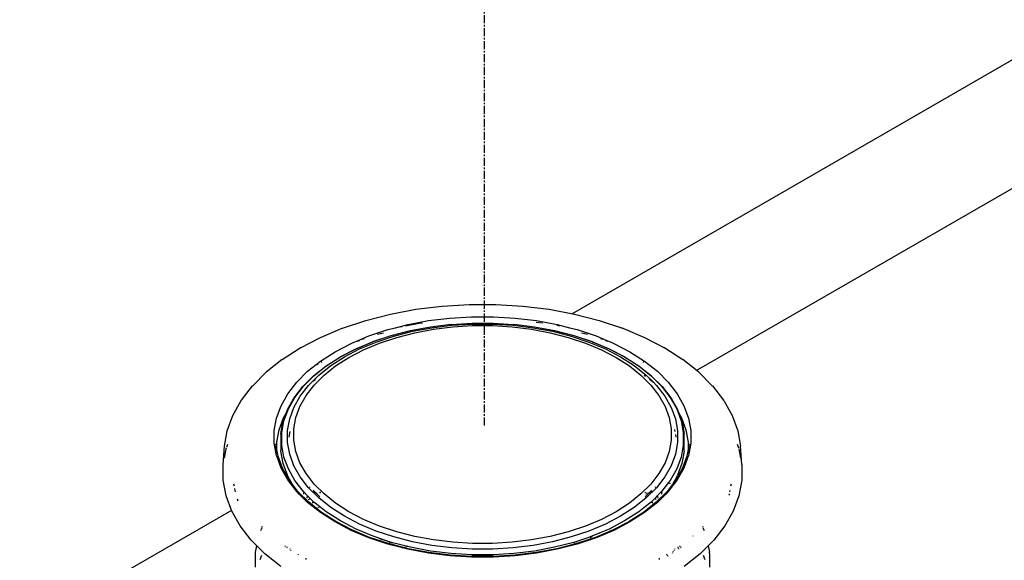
# Model space of a CAD drawing. Extents: x -17300 to -11339, y 1971 to 5059.
# Tile 63 of 81: x -13706 to -13645, y 3262 to 3295. Entities that reach past the tile are written whole.
import ezdxf

# ---------------------------------------------------------------- set-up
doc = ezdxf.new("R2010")
doc.units = 0
doc.header["$MEASUREMENT"] = 0
doc.linetypes.add('CENTER1', pattern=[0.6625, 0.5, -0.075, 0.0125, -0.075])
doc.layers.get('0').update_dxf_attribs({"linetype": 'CONTINUOUS'})
for name, color, linetype in [('CENTERLINE', 3, 'CENTER1'), ('PIPING-PRODUCT-PREMIUM', 5, 'CONTINUOUS'), ('TANK-SLOPE', 2, 'CONTINUOUS')]:
    doc.layers.add(name, color=color, linetype=linetype)

# ---------------------------------------------------------------- blocks, each defined once
blk = doc.blocks.new('5-6 TANKS')
for p, q in [((-6.345, 121.034), (-5.52, 121.084)), ((-5.52, 121.084), (-4.691, 121.084)), ((-4.691, 121.084), (-3.866, 121.034)), ((-8.702, 120.592), (-7.945, 120.787)), ((-7.945, 120.787), (-7.156, 120.935)), ((-7.156, 120.935), (-6.345, 121.034)), ((-3.866, 121.034), (-3.055, 120.935)), ((-3.055, 120.935), (-2.267, 120.787)), ((-2.267, 120.787), (-1.509, 120.592)), ((-9.42, 120.353), (-8.702, 120.592)), ((-7.79, 120.368), (-7.408, 120.466)), ((-7.474, 120.427), (-7.058, 120.505)), ((-7.408, 120.466), (-6.768, 120.586)), ((-7.058, 120.505), (-6.955, 120.518)), ((-6.768, 120.586), (-6.111, 120.667)), ((-6.709, 120.393), (-6.076, 120.472)), ((-6.663, 120.369), (-6.047, 120.444)), ((-6.111, 120.667), (-5.442, 120.707)), ((-6.076, 120.472), (-6.075, 120.471)), ((-6.075, 120.471), (-5.43, 120.51)), ((-6.047, 120.444), (-5.421, 120.482)), ((-5.442, 120.707), (-4.77, 120.707)), ((-5.43, 120.51), (-4.782, 120.51)), ((-5.421, 120.482), (-4.791, 120.482)), ((-4.791, 120.482), (-4.165, 120.444)), ((-4.782, 120.51), (-4.137, 120.471)), ((-4.77, 120.707), (-4.101, 120.667)), ((-4.165, 120.444), (-3.549, 120.369)), ((-4.137, 120.471), (-4.135, 120.472)), ((-4.135, 120.472), (-3.503, 120.393)), ((-4.101, 120.667), (-3.443, 120.586)), ((-3.455, 120.542), (-3.257, 120.518)), ((-3.443, 120.586), (-2.804, 120.466)), ((-2.817, 120.442), (-2.737, 120.427)), ((-2.804, 120.466), (-2.421, 120.368)), ((-1.509, 120.592), (-0.791, 120.353)), ((-10.097, 120.069), (-9.425, 120.351)), ((-9.425, 120.351), (-9.42, 120.353)), ((-8.604, 120.114), (-8.022, 120.308)), ((-8.345, 120.165), (-8.159, 120.213)), ((-8.022, 120.308), (-7.79, 120.368)), ((-7.922, 120.126), (-7.329, 120.278)), ((-7.917, 120.125), (-7.325, 120.278)), ((-7.837, 120.109), (-7.261, 120.257)), ((-7.79, 120.368), (-7.767, 120.372)), ((-7.749, 120.069), (-7.192, 120.212)), ((-7.66, 120.392), (-7.58, 120.407)), ((-7.329, 120.278), (-6.711, 120.394)), ((-7.325, 120.278), (-6.709, 120.393)), ((-7.261, 120.257), (-6.663, 120.369)), ((-7.192, 120.212), (-6.613, 120.321)), ((-6.711, 120.394), (-6.709, 120.393)), ((-6.613, 120.321), (-6.017, 120.394)), ((-6.017, 120.394), (-5.41, 120.431)), ((-5.41, 120.431), (-4.801, 120.431)), ((-4.801, 120.431), (-4.195, 120.394)), ((-4.195, 120.394), (-3.599, 120.321)), ((-3.599, 120.321), (-3.019, 120.212)), ((-3.549, 120.369), (-2.95, 120.257)), ((-3.503, 120.393), (-3.5, 120.394)), ((-3.503, 120.393), (-2.886, 120.278)), ((-3.5, 120.394), (-2.883, 120.278)), ((-3.019, 120.212), (-2.462, 120.069)), ((-2.95, 120.257), (-2.375, 120.109)), ((-2.886, 120.278), (-2.294, 120.125)), ((-2.883, 120.278), (-2.29, 120.126)), ((-2.445, 120.372), (-2.421, 120.368)), ((-2.421, 120.368), (-2.189, 120.308)), ((-2.189, 120.308), (-1.607, 120.114)), ((-2.052, 120.213), (-1.867, 120.165)), ((-0.786, 120.351), (-0.791, 120.353)), ((-0.786, 120.351), (-0.115, 120.069)), ((-10.714, 119.749), (-10.097, 120.069)), ((-9.648, 119.626), (-9.148, 119.886)), ((-9.148, 119.886), (-9.088, 119.911)), ((-9.088, 119.911), (-8.936, 119.975)), ((-9.088, 119.911), (-9.064, 119.919)), ((-9.012, 119.717), (-8.486, 119.937)), ((-9.003, 119.718), (-8.479, 119.938)), ((-8.967, 119.952), (-8.895, 119.976)), ((-8.936, 119.975), (-8.604, 120.114)), ((-8.936, 119.975), (-8.912, 119.983)), ((-8.891, 119.713), (-8.382, 119.927)), ((-8.815, 120.016), (-8.743, 120.04)), ((-8.77, 119.687), (-8.277, 119.893)), ((-8.486, 119.937), (-8.484, 119.938)), ((-8.484, 119.938), (-7.922, 120.126)), ((-8.479, 119.938), (-7.917, 120.125)), ((-8.382, 119.927), (-7.837, 120.109)), ((-8.277, 119.893), (-7.749, 120.069)), ((-2.462, 120.069), (-1.935, 119.893)), ((-2.375, 120.109), (-1.83, 119.927)), ((-2.294, 120.125), (-1.733, 119.938)), ((-2.29, 120.126), (-1.727, 119.938)), ((-1.935, 119.893), (-1.442, 119.687)), ((-1.83, 119.927), (-1.32, 119.713)), ((-1.733, 119.938), (-1.208, 119.718)), ((-1.725, 119.937), (-1.727, 119.938)), ((-1.725, 119.937), (-1.2, 119.717)), ((-1.607, 120.114), (-1.276, 119.975)), ((-1.469, 120.04), (-1.397, 120.016)), ((-1.316, 119.976), (-1.244, 119.952)), ((-1.3, 119.983), (-1.276, 119.975)), ((-1.276, 119.975), (-1.123, 119.911)), ((-1.147, 119.919), (-1.123, 119.911)), ((-1.123, 119.911), (-1.063, 119.886)), ((-1.063, 119.886), (-0.564, 119.626)), ((-0.115, 120.069), (0.502, 119.749)), ((-11.276, 119.389), (-10.72, 119.745)), ((-10.714, 119.749), (-10.72, 119.745)), ((-10.098, 119.338), (-9.648, 119.626)), ((-9.495, 119.466), (-9.012, 119.717)), ((-9.485, 119.468), (-9.003, 119.718)), ((-9.359, 119.47), (-8.891, 119.713)), ((-9.223, 119.451), (-8.77, 119.687)), ((-1.442, 119.687), (-0.989, 119.451)), ((-1.32, 119.713), (-0.852, 119.47)), ((-1.208, 119.718), (-0.726, 119.468)), ((-1.2, 119.717), (-0.717, 119.466)), ((-0.564, 119.626), (-0.114, 119.338)), ((0.508, 119.745), (0.502, 119.749)), ((0.508, 119.745), (1.064, 119.389)), ((-11.276, 119.389), (-11.77, 118.996)), ((-10.493, 119.024), (-10.098, 119.338)), ((-10.202, 119.232), (-10.166, 119.251)), ((-10.064, 119.304), (-10.042, 119.315)), ((-9.932, 119.185), (-9.497, 119.464)), ((-9.919, 119.19), (-9.485, 119.468)), ((-9.781, 119.2), (-9.359, 119.47)), ((-9.631, 119.19), (-9.223, 119.451)), ((-9.495, 119.466), (-9.497, 119.464)), ((-0.989, 119.451), (-0.581, 119.19)), ((-0.852, 119.47), (-0.431, 119.2)), ((-0.726, 119.468), (-0.293, 119.19)), ((-0.714, 119.464), (-0.717, 119.466)), ((-0.714, 119.464), (-0.279, 119.185)), ((-0.169, 119.315), (-0.148, 119.304)), ((-0.114, 119.338), (0.282, 119.024)), ((1.559, 118.996), (1.064, 119.389)), ((-12.186, 118.58), (-11.77, 118.996)), ((-10.829, 118.688), (-10.493, 119.024)), ((-10.315, 118.882), (-9.932, 119.185)), ((-10.3, 118.887), (-9.919, 119.19)), ((-10.151, 118.906), (-9.781, 119.2)), ((-9.989, 118.905), (-9.631, 119.19)), ((-0.581, 119.19), (-0.223, 118.905)), ((-0.431, 119.2), (-0.061, 118.906)), ((-0.293, 119.19), (0.088, 118.887)), ((-0.279, 119.185), (0.103, 118.882)), ((0.282, 119.024), (0.618, 118.688)), ((1.559, 118.996), (1.975, 118.58)), ((-11.103, 118.333), (-10.829, 118.688)), ((-10.643, 118.554), (-10.318, 118.879)), ((-10.624, 118.563), (-10.3, 118.887)), ((-10.465, 118.591), (-10.151, 118.906)), ((-10.318, 118.879), (-10.315, 118.882)), ((-10.313, 118.732), (-10.255, 118.778)), ((-10.293, 118.6), (-9.989, 118.905)), ((-0.223, 118.905), (0.082, 118.6)), ((-0.123, 118.91), (-0.079, 118.875)), ((-0.061, 118.906), (0.158, 118.687)), ((0.043, 118.778), (0.158, 118.687)), ((0.088, 118.887), (0.413, 118.563)), ((0.106, 118.879), (0.103, 118.882)), ((0.106, 118.879), (0.431, 118.554)), ((0.158, 118.687), (0.254, 118.591)), ((0.618, 118.688), (0.891, 118.333)), ((-12.531, 118.134), (-12.192, 118.574)), ((-12.192, 118.574), (-12.186, 118.58)), ((-11.311, 117.964), (-11.103, 118.333)), ((-10.91, 118.208), (-10.646, 118.551)), ((-10.888, 118.221), (-10.624, 118.563)), ((-10.722, 118.259), (-10.465, 118.591)), ((-10.646, 118.551), (-10.643, 118.554)), ((-10.541, 118.279), (-10.293, 118.6)), ((0.082, 118.6), (0.33, 118.279)), ((0.254, 118.591), (0.51, 118.259)), ((0.413, 118.563), (0.676, 118.221)), ((0.434, 118.551), (0.431, 118.554)), ((0.434, 118.551), (0.699, 118.208)), ((0.891, 118.333), (1.099, 117.964)), ((1.981, 118.574), (1.975, 118.58)), ((1.981, 118.574), (2.319, 118.134)), ((-12.799, 117.662), (-12.541, 118.12)), ((-12.541, 118.12), (-12.536, 118.127)), ((-12.536, 118.127), (-12.531, 118.134)), ((-11.116, 117.843), (-10.915, 118.201)), ((-11.088, 117.865), (-10.888, 118.221)), ((-10.916, 117.913), (-10.722, 118.259)), ((-10.915, 118.201), (-10.913, 118.205)), ((-10.913, 118.205), (-10.91, 118.208)), ((-10.73, 117.944), (-10.541, 118.279)), ((0.33, 118.279), (0.518, 117.944)), ((0.51, 118.259), (0.705, 117.913)), ((0.676, 118.221), (0.877, 117.865)), ((0.701, 118.205), (0.699, 118.208)), ((0.703, 118.201), (0.701, 118.205)), ((0.703, 118.201), (0.905, 117.843)), ((2.324, 118.127), (2.319, 118.134)), ((2.33, 118.12), (2.324, 118.127)), ((2.33, 118.12), (2.587, 117.662)), ((-11.45, 117.584), (-11.311, 117.964)), ((-11.253, 117.471), (-11.157, 117.733)), ((-11.236, 117.593), (-11.157, 117.733)), ((-11.223, 117.499), (-11.088, 117.865)), ((-11.157, 117.733), (-11.154, 117.739)), ((-11.154, 117.739), (-11.118, 117.839)), ((-11.154, 117.739), (-11.15, 117.744)), ((-11.118, 117.839), (-11.116, 117.843)), ((-11.047, 117.558), (-10.916, 117.913)), ((-10.856, 117.6), (-10.73, 117.944)), ((0.518, 117.944), (0.645, 117.6)), ((0.705, 117.913), (0.836, 117.558)), ((0.877, 117.865), (1.011, 117.499)), ((0.906, 117.839), (0.905, 117.843)), ((0.906, 117.839), (0.943, 117.738)), ((0.943, 117.738), (0.946, 117.733)), ((0.946, 117.733), (1.024, 117.593)), ((0.946, 117.733), (1.042, 117.471)), ((1.099, 117.964), (1.239, 117.584)), ((-12.972, 117.191), (-12.799, 117.662)), ((-11.521, 117.198), (-11.45, 117.584)), ((-11.374, 117.218), (-11.236, 117.593)), ((-11.323, 117.093), (-11.254, 117.467)), ((-11.291, 117.127), (-11.223, 117.499)), ((-11.254, 117.467), (-11.253, 117.471)), ((-11.113, 117.196), (-11.047, 117.558)), ((-10.92, 117.25), (-10.856, 117.6)), ((0.645, 117.6), (0.709, 117.25)), ((0.836, 117.558), (0.901, 117.196)), ((1.011, 117.499), (1.079, 117.127)), ((1.024, 117.593), (1.162, 117.218)), ((1.043, 117.467), (1.042, 117.471)), ((1.043, 117.467), (1.111, 117.093)), ((1.239, 117.584), (1.309, 117.198)), ((2.587, 117.662), (2.761, 117.191)), ((-13.059, 116.713), (-12.972, 117.191)), ((-11.521, 116.81), (-11.521, 117.198)), ((-11.443, 116.837), (-11.374, 117.218)), ((-11.291, 116.752), (-11.291, 117.127)), ((-11.113, 116.833), (-11.113, 117.196)), ((-11.066, 116.994), (-11.034, 117.168)), ((-10.92, 116.898), (-10.92, 117.25)), ((0.709, 117.25), (0.709, 116.898)), ((0.812, 117.226), (0.823, 117.168)), ((0.901, 117.196), (0.901, 116.833)), ((1.079, 117.127), (1.079, 116.752)), ((1.162, 117.218), (1.232, 116.837)), ((1.309, 117.198), (1.309, 116.81)), ((2.761, 117.191), (2.848, 116.713)), ((-11.45, 116.424), (-11.521, 116.81)), ((-11.443, 116.611), (-11.443, 116.837)), ((-11.324, 117.084), (-11.323, 117.088)), ((-11.324, 117.084), (-11.324, 116.586)), ((-11.323, 117.088), (-11.323, 117.093)), ((-11.047, 116.471), (-11.113, 116.833)), ((-10.856, 116.548), (-10.92, 116.898)), ((0.709, 116.898), (0.645, 116.548)), ((0.901, 116.833), (0.836, 116.471)), ((0.839, 117.081), (0.855, 116.994)), ((1.112, 117.088), (1.111, 117.093)), ((1.112, 117.084), (1.112, 117.088)), ((1.112, 116.586), (1.112, 117.084)), ((1.232, 116.837), (1.232, 116.611)), ((1.309, 116.81), (1.239, 116.424)), ((-13.094, 116.155), (-13.059, 116.713)), ((-13.059, 116.348), (-13.007, 116.636)), ((-13.007, 116.636), (-12.997, 116.662)), ((-12.986, 116.691), (-12.956, 116.774)), ((-11.476, 116.791), (-11.474, 116.77)), ((-11.443, 116.611), (-11.476, 116.791)), ((-11.469, 116.701), (-11.463, 116.624)), ((-11.463, 116.624), (-11.452, 116.528)), ((-11.406, 116.408), (-11.443, 116.611)), ((-11.443, 116.599), (-11.443, 116.611)), ((-11.443, 116.48), (-11.443, 116.559)), ((-11.32, 116.561), (-11.324, 116.586)), ((-11.252, 116.187), (-11.32, 116.561)), ((-11.223, 116.38), (-11.291, 116.752)), ((-10.73, 116.204), (-10.856, 116.548)), ((0.645, 116.548), (0.518, 116.204)), ((1.079, 116.752), (1.011, 116.38)), ((1.108, 116.561), (1.04, 116.187)), ((1.108, 116.561), (1.112, 116.586)), ((1.232, 116.611), (1.195, 116.408)), ((1.264, 116.791), (1.232, 116.611)), ((1.232, 116.611), (1.232, 116.599)), ((1.232, 116.559), (1.232, 116.48)), ((1.252, 116.624), (1.24, 116.528)), ((1.258, 116.701), (1.252, 116.624)), ((1.264, 116.791), (1.263, 116.77)), ((2.744, 116.774), (2.786, 116.662)), ((2.796, 116.633), (2.848, 116.348)), ((2.883, 116.155), (2.848, 116.713)), ((-11.425, 116.356), (-11.45, 116.424)), ((-11.425, 116.356), (-11.431, 116.389)), ((-11.311, 116.044), (-11.425, 116.356)), ((-11.271, 116.041), (-11.406, 116.408)), ((-11.088, 116.014), (-11.223, 116.38)), ((-10.916, 116.115), (-11.047, 116.471)), ((-10.541, 115.87), (-10.73, 116.204)), ((0.518, 116.204), (0.33, 115.87)), ((0.836, 116.471), (0.705, 116.115)), ((1.011, 116.38), (0.877, 116.014)), ((1.195, 116.408), (1.06, 116.041)), ((1.214, 116.356), (1.099, 116.044)), ((1.239, 116.424), (1.214, 116.356)), ((1.22, 116.389), (1.214, 116.356)), ((-13.094, 115.671), (-13.094, 116.155)), ((-11.103, 115.675), (-11.311, 116.044)), ((-11.271, 116.04), (-11.271, 116.041)), ((-11.065, 115.674), (-11.271, 116.04)), ((-11.271, 116.04), (-11.267, 116.031)), ((-11.116, 115.819), (-11.252, 116.187)), ((-10.888, 115.658), (-11.088, 116.014)), ((-10.722, 115.77), (-10.916, 116.115)), ((0.705, 116.115), (0.51, 115.77)), ((0.877, 116.014), (0.676, 115.658)), ((1.059, 116.04), (0.879, 115.72)), ((1.099, 116.044), (0.894, 115.68)), ((1.04, 116.187), (0.905, 115.819)), ((1.059, 116.04), (1.056, 116.031)), ((1.06, 116.041), (1.059, 116.04)), ((2.883, 116.155), (2.883, 115.671)), ((-13.007, 115.191), (-13.094, 115.671)), ((-11.105, 115.797), (-11.116, 115.819)), ((-10.958, 115.535), (-11.105, 115.797)), ((-10.829, 115.32), (-11.103, 115.675)), ((-10.958, 115.535), (-11.065, 115.674)), ((-10.624, 115.316), (-10.888, 115.658)), ((-10.465, 115.438), (-10.722, 115.77)), ((-10.293, 115.548), (-10.541, 115.87)), ((0.33, 115.87), (0.082, 115.548)), ((0.51, 115.77), (0.254, 115.438)), ((0.627, 115.593), (0.413, 115.316)), ((0.676, 115.658), (0.627, 115.593)), ((0.627, 115.593), (0.631, 115.59)), ((0.813, 115.653), (0.757, 115.555)), ((0.821, 115.632), (0.758, 115.551)), ((0.828, 115.593), (0.768, 115.515)), ((0.812, 115.655), (0.813, 115.653)), ((0.828, 115.681), (0.813, 115.653)), ((0.813, 115.653), (0.821, 115.632)), ((0.828, 115.642), (0.821, 115.632)), ((0.822, 115.628), (0.826, 115.616)), ((0.894, 115.797), (0.828, 115.681)), ((0.828, 115.681), (0.828, 115.683)), ((0.828, 115.642), (0.828, 115.681)), ((0.853, 115.674), (0.828, 115.642)), ((0.828, 115.619), (0.828, 115.637)), ((0.828, 115.593), (0.828, 115.602)), ((0.833, 115.599), (0.828, 115.593)), ((0.83, 115.605), (0.833, 115.599)), ((0.891, 115.675), (0.833, 115.599)), ((0.879, 115.72), (0.853, 115.674)), ((0.875, 115.731), (0.879, 115.72)), ((0.879, 115.72), (0.881, 115.715)), ((0.894, 115.68), (0.891, 115.675)), ((0.892, 115.687), (0.894, 115.68)), ((0.894, 115.797), (0.905, 115.819)), ((2.883, 115.671), (2.795, 115.191)), ((-12.751, 115.48), (-12.763, 115.545)), ((-12.728, 115.352), (-12.739, 115.414)), ((-12.721, 115.314), (-12.727, 115.349)), ((-10.793, 115.322), (-10.958, 115.535)), ((-10.91, 115.451), (-10.958, 115.535)), ((-10.752, 115.242), (-10.829, 115.32)), ((-10.459, 114.988), (-10.793, 115.322)), ((-10.624, 115.316), (-10.624, 115.308)), ((-10.493, 115.185), (-10.624, 115.316)), ((-10.624, 115.293), (-10.624, 115.234)), ((-10.151, 115.123), (-10.465, 115.438)), ((-10.428, 115.448), (-10.421, 115.465)), ((-10.279, 115.312), (-10.315, 115.359)), ((-9.989, 115.243), (-10.293, 115.548)), ((-10.204, 115.237), (-10.279, 115.312)), ((-10.125, 115.288), (-10.097, 115.306)), ((-10.12, 115.282), (-10.111, 115.285)), ((-10.116, 115.278), (-10.111, 115.285)), ((-10.111, 115.285), (-10.096, 115.305)), ((-10.111, 115.285), (-10.084, 115.293)), ((0.082, 115.548), (-0.223, 115.243)), ((-0.101, 115.285), (-0.109, 115.288)), ((-0.106, 115.292), (-0.101, 115.285)), ((-0.101, 115.285), (-0.095, 115.278)), ((-0.091, 115.282), (-0.101, 115.285)), ((-0.1, 115.297), (-0.086, 115.288)), ((0.254, 115.438), (-0.061, 115.123)), ((0.067, 115.312), (-0.007, 115.237)), ((0.103, 115.359), (0.067, 115.312)), ((0.21, 115.465), (0.216, 115.448)), ((0.582, 115.322), (0.248, 114.988)), ((0.413, 115.316), (0.281, 115.185)), ((0.413, 115.316), (0.413, 115.308)), ((0.413, 115.301), (0.413, 115.293)), ((0.618, 115.32), (0.54, 115.242)), ((0.746, 115.535), (0.582, 115.322)), ((0.749, 115.49), (0.618, 115.32)), ((0.639, 115.583), (0.644, 115.58)), ((0.651, 115.574), (0.655, 115.571)), ((0.662, 115.565), (0.667, 115.561)), ((0.731, 115.508), (0.699, 115.451)), ((0.73, 115.508), (0.731, 115.508)), ((0.735, 115.516), (0.731, 115.508)), ((0.731, 115.508), (0.737, 115.501)), ((0.744, 115.494), (0.749, 115.49)), ((0.757, 115.555), (0.746, 115.535)), ((0.758, 115.551), (0.746, 115.535)), ((0.768, 115.515), (0.749, 115.49)), ((0.757, 115.556), (0.757, 115.555)), ((0.757, 115.555), (0.758, 115.551)), ((0.76, 115.548), (0.764, 115.54)), ((0.765, 115.537), (0.764, 115.54)), ((0.765, 115.537), (0.764, 115.536)), ((0.767, 115.523), (0.768, 115.515)), ((2.516, 115.349), (2.509, 115.314)), ((2.552, 115.545), (2.54, 115.48)), ((-12.833, 114.718), (-13.007, 115.191)), ((-12.631, 115.022), (-12.653, 115.08)), ((-10.752, 115.242), (-10.778, 115.277)), ((-10.493, 114.984), (-10.752, 115.242)), ((-10.505, 115.116), (-10.496, 115.165)), ((-10.494, 115.178), (-10.493, 115.185)), ((-10.412, 115.104), (-10.493, 115.185)), ((-10.098, 114.67), (-10.493, 114.984)), ((-10.462, 115.072), (-10.426, 115.095)), ((-10.066, 114.676), (-10.459, 114.988)), ((-10.417, 115.101), (-10.412, 115.104)), ((-10.319, 115.011), (-10.412, 115.104)), ((-10.348, 114.958), (-10.327, 114.996)), ((-10.321, 115.006), (-10.319, 115.011)), ((-10.3, 114.992), (-10.319, 115.011)), ((-10.126, 114.854), (-10.3, 114.992)), ((-10.212, 115.232), (-10.204, 115.237)), ((-10.204, 115.237), (-10.197, 115.242)), ((-10.172, 115.206), (-10.204, 115.237)), ((-10.178, 115.198), (-10.172, 115.206)), ((-10.172, 115.206), (-10.168, 115.212)), ((-10.117, 115.151), (-10.172, 115.206)), ((-9.781, 114.829), (-10.151, 115.123)), ((-9.631, 114.959), (-9.989, 115.243)), ((-0.223, 115.243), (-0.581, 114.959)), ((-0.061, 115.123), (-0.431, 114.829)), ((0.248, 114.988), (-0.145, 114.676)), ((0.282, 114.984), (-0.114, 114.67)), ((-0.039, 115.206), (-0.094, 115.151)), ((0.088, 114.992), (-0.086, 114.854)), ((-0.075, 115.252), (-0.065, 115.238)), ((-0.057, 115.269), (-0.043, 115.26)), ((-0.037, 115.266), (-0.055, 115.272)), ((-0.044, 115.212), (-0.039, 115.206)), ((-0.007, 115.237), (-0.039, 115.206)), ((-0.039, 115.206), (-0.034, 115.198)), ((-0.014, 115.242), (-0.007, 115.237)), ((-0.007, 115.237), (0.001, 115.232)), ((0.107, 115.011), (0.088, 114.992)), ((0.201, 115.104), (0.107, 115.011)), ((0.107, 115.011), (0.11, 115.006)), ((0.113, 115.001), (0.115, 114.996)), ((0.121, 114.986), (0.137, 114.958)), ((0.281, 115.185), (0.201, 115.104)), ((0.201, 115.104), (0.205, 115.101)), ((0.21, 115.098), (0.215, 115.095)), ((0.224, 115.089), (0.25, 115.072)), ((0.281, 115.185), (0.283, 115.178)), ((0.54, 115.242), (0.282, 114.984)), ((0.284, 115.172), (0.285, 115.165)), ((0.287, 115.152), (0.294, 115.116)), ((0.413, 115.278), (0.413, 115.234)), ((0.567, 115.277), (0.54, 115.242)), ((2.492, 115.218), (2.487, 115.205)), ((2.497, 115.245), (2.492, 115.218)), ((2.795, 115.191), (2.621, 114.718)), ((-12.574, 114.258), (-12.833, 114.718)), ((-10.167, 114.821), (-10.164, 114.823)), ((-10.148, 114.836), (-10.143, 114.84)), ((-10.139, 114.843), (-10.135, 114.847)), ((-10.13, 114.85), (-10.126, 114.854)), ((-9.919, 114.689), (-10.126, 114.854)), ((-9.625, 114.393), (-10.066, 114.676)), ((-9.485, 114.411), (-9.919, 114.689)), ((-9.359, 114.559), (-9.781, 114.829)), ((-9.223, 114.697), (-9.631, 114.959)), ((-8.77, 114.462), (-9.223, 114.697)), ((-0.989, 114.697), (-1.442, 114.462)), ((-0.581, 114.959), (-0.989, 114.697)), ((-0.431, 114.829), (-0.852, 114.559)), ((-0.293, 114.689), (-0.726, 114.411)), ((-0.145, 114.676), (-0.586, 114.393)), ((-0.086, 114.854), (-0.293, 114.689)), ((-0.086, 114.854), (-0.081, 114.85)), ((-0.055, 114.83), (-0.051, 114.826)), ((-0.044, 114.821), (-0.041, 114.818)), ((2.621, 114.718), (2.362, 114.258)), ((-9.648, 114.381), (-10.098, 114.67)), ((-9.892, 114.609), (-9.887, 114.612)), ((-9.148, 114.122), (-9.648, 114.381)), ((-9.128, 114.134), (-9.625, 114.393)), ((-9.585, 114.413), (-9.581, 114.416)), ((-9.003, 114.161), (-9.485, 114.411)), ((-8.891, 114.315), (-9.359, 114.559)), ((-8.277, 114.255), (-8.77, 114.462)), ((-1.442, 114.462), (-1.935, 114.255)), ((-0.852, 114.559), (-1.32, 114.315)), ((-0.726, 114.411), (-1.208, 114.161)), ((-0.592, 114.389), (-1.083, 114.134)), ((-0.564, 114.381), (-1.063, 114.122)), ((-0.589, 114.391), (-0.592, 114.389)), ((-0.586, 114.393), (-0.589, 114.391)), ((-0.114, 114.67), (-0.564, 114.381)), ((-12.233, 113.816), (-12.574, 114.258)), ((-11.931, 114.113), (-11.914, 114.158)), ((-11.91, 114.169), (-11.897, 114.205)), ((-11.892, 114.217), (-11.88, 114.25)), ((-8.604, 113.893), (-9.148, 114.122)), ((-8.587, 113.907), (-9.128, 114.134)), ((-8.479, 113.941), (-9.003, 114.161)), ((-8.382, 114.102), (-8.891, 114.315)), ((-7.837, 113.92), (-8.382, 114.102)), ((-7.749, 114.079), (-8.277, 114.255)), ((-7.192, 113.936), (-7.749, 114.079)), ((-2.462, 114.079), (-3.019, 113.936)), ((-1.935, 114.255), (-2.462, 114.079)), ((-1.83, 114.102), (-2.375, 113.92)), ((-1.32, 114.315), (-1.83, 114.102)), ((-1.083, 114.134), (-1.625, 113.907)), ((-1.063, 114.122), (-1.607, 113.893)), ((-1.208, 114.161), (-1.51, 114.034)), ((1.669, 114.25), (1.681, 114.217)), ((1.685, 114.205), (1.703, 114.158)), ((1.707, 114.146), (1.719, 114.113)), ((2.362, 114.258), (2.022, 113.816)), ((-12.06, 113.643), (-12.233, 113.816)), ((-8.022, 113.699), (-8.604, 113.893)), ((-8.007, 113.714), (-8.587, 113.907)), ((-7.917, 113.753), (-8.479, 113.941)), ((-8.274, 113.866), (-8.284, 113.87)), ((-7.914, 113.746), (-8.274, 113.866)), ((-7.261, 113.772), (-7.837, 113.92)), ((-6.663, 113.66), (-7.261, 113.772)), ((-6.613, 113.827), (-7.192, 113.936)), ((-6.017, 113.754), (-6.613, 113.827)), ((-3.599, 113.827), (-4.195, 113.754)), ((-3.019, 113.936), (-3.599, 113.827)), ((-2.95, 113.772), (-3.549, 113.66)), ((-2.375, 113.92), (-2.95, 113.772)), ((-1.865, 113.896), (-2.294, 113.753)), ((-1.625, 113.907), (-2.204, 113.714)), ((-1.607, 113.893), (-2.189, 113.699)), ((-1.865, 113.896), (-1.927, 113.87)), ((-1.733, 113.941), (-1.865, 113.896)), ((-1.73, 113.919), (-1.797, 113.891)), ((-1.51, 114.034), (-1.733, 113.941)), ((-1.51, 114.034), (-1.503, 114.031)), ((1.38, 113.957), (1.386, 113.949)), ((2.022, 113.816), (1.849, 113.643)), ((-12.097, 113.445), (-12.06, 113.643)), ((-11.815, 113.398), (-12.06, 113.643)), ((-11.193, 113.621), (-11.186, 113.629)), ((-11.178, 113.637), (-11.171, 113.644)), ((-11.132, 113.582), (-11.128, 113.593)), ((-11.125, 113.603), (-11.121, 113.612)), ((-11.019, 113.535), (-11.029, 113.553)), ((-10.996, 113.495), (-11.008, 113.515)), ((-7.575, 113.584), (-8.022, 113.699)), ((-8.014, 113.72), (-7.998, 113.724)), ((-7.396, 113.557), (-8.007, 113.714)), ((-7.971, 113.731), (-7.961, 113.734)), ((-7.922, 113.744), (-7.914, 113.746)), ((-7.325, 113.601), (-7.917, 113.753)), ((-7.914, 113.746), (-7.911, 113.747)), ((-7.86, 113.728), (-7.914, 113.746)), ((-7.575, 113.584), (-7.565, 113.587)), ((-7.408, 113.541), (-7.575, 113.584)), ((-7.55, 113.591), (-7.542, 113.593)), ((-7.514, 113.6), (-7.503, 113.603)), ((-7.471, 113.611), (-7.459, 113.614)), ((-7.438, 113.619), (-7.427, 113.622)), ((-6.768, 113.421), (-7.408, 113.541)), ((-6.76, 113.438), (-7.396, 113.557)), ((-6.709, 113.485), (-7.325, 113.601)), ((-6.075, 113.408), (-6.709, 113.485)), ((-6.047, 113.584), (-6.663, 113.66)), ((-5.421, 113.546), (-6.047, 113.584)), ((-5.41, 113.717), (-6.017, 113.754)), ((-4.791, 113.546), (-5.421, 113.546)), ((-4.801, 113.717), (-5.41, 113.717)), ((-4.195, 113.754), (-4.801, 113.717)), ((-4.165, 113.584), (-4.791, 113.546)), ((-3.549, 113.66), (-4.165, 113.584)), ((-3.503, 113.485), (-4.137, 113.408)), ((-2.886, 113.601), (-3.503, 113.485)), ((-2.815, 113.557), (-3.451, 113.438)), ((-2.804, 113.541), (-3.443, 113.421)), ((-2.294, 113.753), (-2.886, 113.601)), ((-2.204, 113.714), (-2.815, 113.557)), ((-2.189, 113.699), (-2.804, 113.541)), ((-2.669, 113.593), (-2.661, 113.591)), ((-2.29, 113.744), (-2.28, 113.741)), ((-2.27, 113.739), (-2.26, 113.736)), ((-2.222, 113.727), (-2.213, 113.724)), ((0.773, 113.474), (0.761, 113.453)), ((0.796, 113.515), (0.785, 113.495)), ((0.818, 113.553), (0.807, 113.535)), ((0.91, 113.612), (0.913, 113.603)), ((0.917, 113.593), (0.921, 113.582)), ((0.925, 113.571), (0.929, 113.56)), ((0.933, 113.549), (0.937, 113.538)), ((0.959, 113.644), (0.966, 113.637)), ((0.974, 113.629), (0.982, 113.621)), ((0.99, 113.613), (0.998, 113.605)), ((1.007, 113.596), (1.015, 113.588)), ((1.849, 113.643), (1.603, 113.398)), ((1.849, 113.643), (1.885, 113.445)), ((-12.101, 113.408), (-12.097, 113.445)), ((-12.101, 112.984), (-12.101, 113.408)), ((-11.958, 113.22), (-11.908, 113.356)), ((-11.322, 113.007), (-11.815, 113.398)), ((-10.79, 113.363), (-10.784, 113.371)), ((-10.777, 113.38), (-10.771, 113.388)), ((-10.547, 113.224), (-10.547, 113.212)), ((-10.546, 113.269), (-10.546, 113.248)), ((-6.111, 113.341), (-6.768, 113.421)), ((-6.106, 113.357), (-6.76, 113.438)), ((-5.442, 113.3), (-6.111, 113.341)), ((-5.44, 113.317), (-6.106, 113.357)), ((-5.43, 113.369), (-6.075, 113.408)), ((-4.77, 113.3), (-5.442, 113.3)), ((-5.432, 113.317), (-5.44, 113.317)), ((-5.419, 113.317), (-5.432, 113.317)), ((-5.41, 113.329), (-5.431, 113.33)), ((-4.782, 113.369), (-5.43, 113.369)), ((-4.793, 113.317), (-5.419, 113.317)), ((-4.801, 113.329), (-5.41, 113.329)), ((-4.78, 113.33), (-4.801, 113.329)), ((-4.78, 113.317), (-4.793, 113.317)), ((-4.137, 113.408), (-4.782, 113.369)), ((-4.771, 113.317), (-4.78, 113.317)), ((-4.106, 113.357), (-4.771, 113.317)), ((-4.101, 113.341), (-4.77, 113.3)), ((-3.451, 113.438), (-4.106, 113.357)), ((-3.443, 113.421), (-4.101, 113.341)), ((0.335, 113.269), (0.335, 113.248)), ((0.335, 113.224), (0.335, 113.212)), ((0.56, 113.388), (0.566, 113.38)), ((0.572, 113.371), (0.579, 113.363)), ((0.586, 113.354), (0.593, 113.345)), ((0.6, 113.336), (0.607, 113.326)), ((0.749, 113.431), (0.737, 113.41)), ((1.603, 113.398), (1.111, 113.007)), ((1.697, 113.356), (1.747, 113.22)), ((1.889, 113.408), (1.885, 113.445)), ((1.889, 113.408), (1.889, 112.984))]:
    blk.add_line(p, q)

msp = doc.modelspace()

# ---------------------------------------------------------------- linework, layer by layer
at = {"layer": 'CENTERLINE', "color": 3, "linetype": 'CENTER1'}
msp.add_line((-13677.173, 3270.139), (-13677.172, 3457.769, 0), dxfattribs=at)
at = {"layer": 'PIPING-PRODUCT-PREMIUM'}
for p, q in [((-13641.595, 3294.459, 0), (-13671.782, 3277.031, 0)), ((-13640.07, 3287.401, 0), (-13664.108, 3273.523, 0)), ((-13692.778, 3264.909, 0), (-13719.132, 3249.693, 0))]:
    msp.add_line(p, q, dxfattribs=at)

# ---------------------------------------------------------------- block references
at = {"layer": 'TANK-SLOPE', "xscale": 2, "yscale": 2, "zscale": 2}
msp.add_blockref('5-6 TANKS', (-13667.091, 3035.433, 0), dxfattribs=at)

doc.saveas('drawing.dxf')
